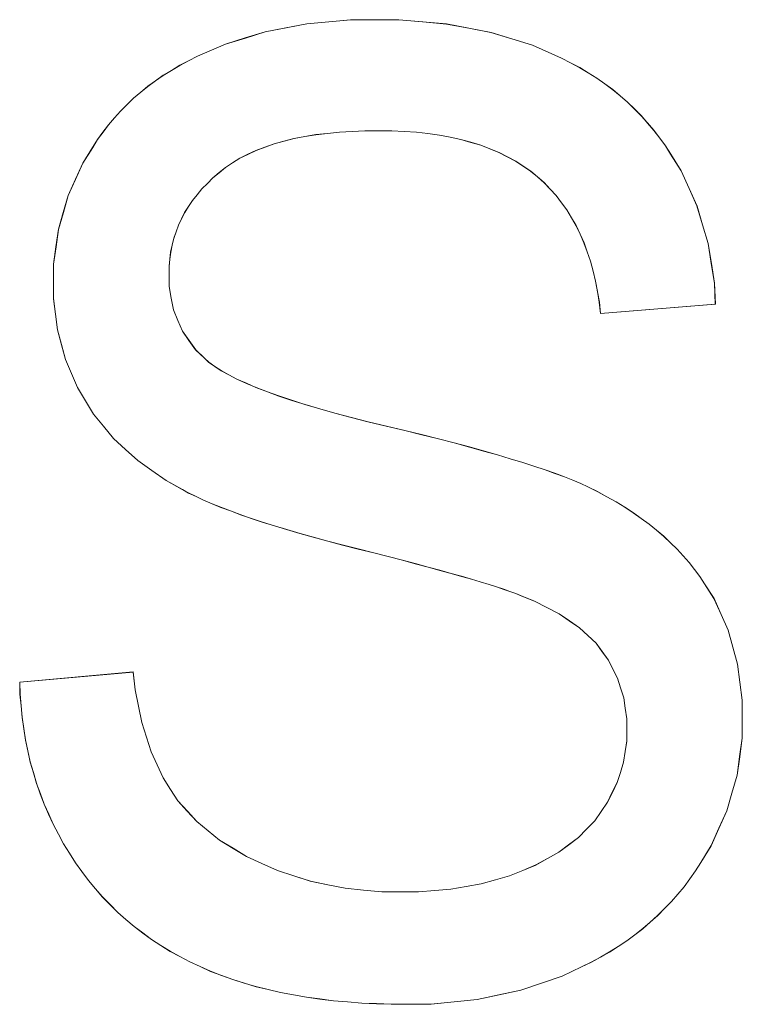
# Model space of a CAD drawing. Extents: x 229 to 926, y 37 to 878.
# Tile 72 of 194: x 314.36 to 316.26, y 809.52 to 812.11. Entities that reach past the tile are written whole.
import ezdxf

# ---------------------------------------------------------------- set-up
doc = ezdxf.new("R2010")
doc.units = 0
doc.layers.get('0').update_dxf_attribs({"lineweight": 13})
doc.layers.add('Beschriftung', color=7, linetype='Continuous', lineweight=25)
doc.layers.add('Beschriftung-A03ENJ5NI0', color=7, linetype='Continuous', lineweight=25)

# ---------------------------------------------------------------- blocks, each defined once
blk = doc.blocks.new('Referenz-A03ENJ5LI0', base_point=(255.7277, 65.704))
at = {"layer": 'Beschriftung', "color": 0, "lineweight": -2}
for p, q in [((315.0623, 812.0839), (315.1171, 812.0946)), ((315.1171, 812.0946), (315.1746, 812.0999)), ((315.1746, 812.0999), (315.2321, 812.1053)), ((315.2321, 812.1053), (315.2923, 812.1053)), ((315.2923, 812.1053), (315.3587, 812.1053)), ((315.3587, 812.1053), (315.421, 812.0997)), ((315.421, 812.0997), (315.4835, 812.0941)), ((315.4835, 812.0941), (315.542, 812.0829)), ((314.9557, 812.0573), (315.0077, 812.0733)), ((315.0077, 812.0733), (315.0623, 812.0839)), ((315.542, 812.0829), (315.6004, 812.0717)), ((315.6004, 812.0717), (315.6551, 812.055)), ((314.8545, 812.0199), (314.9038, 812.0413)), ((314.9038, 812.0413), (314.9557, 812.0573)), ((315.6551, 812.055), (315.7096, 812.0382)), ((315.7096, 812.0382), (315.7603, 812.0158)), ((314.8067, 811.9974), (314.8299, 812.0093)), ((314.8299, 812.0093), (314.8545, 812.0199)), ((315.7603, 812.0158), (315.7856, 812.0045)), ((314.7619, 811.9723), (314.7836, 811.9855)), ((314.7836, 811.9855), (314.8067, 811.9974)), ((315.7856, 812.0045), (315.8094, 811.992)), ((315.8094, 811.992), (315.8333, 811.9795)), ((314.7201, 811.9448), (314.7403, 811.9592)), ((314.7403, 811.9592), (314.7619, 811.9723)), ((315.8333, 811.9795), (315.8557, 811.9658)), ((315.8557, 811.9658), (315.8781, 811.9519)), ((314.6998, 811.9304), (314.7201, 811.9448)), ((315.8781, 811.9519), (315.8991, 811.9368)), ((315.8991, 811.9368), (315.92, 811.9216)), ((314.6624, 811.8991), (314.6812, 811.9148)), ((314.6812, 811.9148), (314.6998, 811.9304)), ((315.92, 811.9216), (315.9395, 811.9052)), ((314.628, 811.8655), (314.6452, 811.8823)), ((314.6452, 811.8823), (314.6624, 811.8991)), ((315.9395, 811.9052), (315.959, 811.8886)), ((315.959, 811.8886), (315.977, 811.8709)), ((314.6121, 811.8474), (314.628, 811.8655)), ((315.977, 811.8709), (315.995, 811.8531)), ((314.5821, 811.8099), (314.5963, 811.8292)), ((314.5963, 811.8292), (314.6121, 811.8474)), ((315.995, 811.8531), (316.0116, 811.834)), ((316.0116, 811.834), (316.0282, 811.8148)), ((314.5678, 811.7905), (314.5821, 811.8099)), ((315.1405, 811.8035), (315.1119, 811.7982)), ((315.1715, 811.8068), (315.1405, 811.8035)), ((315.2026, 811.8103), (315.1715, 811.8068)), ((315.236, 811.812), (315.2026, 811.8103)), ((315.2695, 811.8138), (315.236, 811.812)), ((315.3054, 811.8138), (315.2695, 811.8138)), ((315.3399, 811.8138), (315.3054, 811.8138)), ((315.3723, 811.8119), (315.3399, 811.8138)), ((315.4046, 811.81), (315.3723, 811.8119)), ((315.4349, 811.8062), (315.4046, 811.81)), ((315.4652, 811.8024), (315.4349, 811.8062)), ((315.4933, 811.7967), (315.4652, 811.8024)), ((316.0282, 811.8148), (316.0433, 811.7944)), ((314.555, 811.77), (314.5678, 811.7905)), ((315.031, 811.7793), (315.0073, 811.7708)), ((315.0572, 811.7863), (315.031, 811.7793)), ((315.0833, 811.7931), (315.0572, 811.7863)), ((315.1119, 811.7982), (315.0833, 811.7931)), ((315.5214, 811.791), (315.4933, 811.7967)), ((315.5475, 811.7834), (315.5214, 811.791)), ((315.5735, 811.7758), (315.5475, 811.7834)), ((316.0433, 811.7944), (316.0583, 811.7741)), ((314.5294, 811.7288), (314.555, 811.77)), ((314.9622, 811.7518), (314.9409, 811.7415)), ((314.9836, 811.7622), (314.9622, 811.7518)), ((315.0073, 811.7708), (314.9836, 811.7622)), ((315.5975, 811.7664), (315.5735, 811.7758)), ((315.6215, 811.7569), (315.5975, 811.7664)), ((315.6433, 811.7455), (315.6215, 811.7569)), ((316.0583, 811.7741), (316.072, 811.7523)), ((316.072, 811.7523), (316.0992, 811.7088)), ((314.5101, 811.6861), (314.5294, 811.7288)), ((314.9221, 811.7295), (314.9033, 811.7174)), ((314.9409, 811.7415), (314.9221, 811.7295)), ((315.6652, 811.7341), (315.6433, 811.7455)), ((315.6849, 811.7209), (315.6652, 811.7341)), ((314.8869, 811.7036), (314.8704, 811.6899)), ((314.9033, 811.7174), (314.8869, 811.7036)), ((315.7046, 811.7075), (315.6849, 811.7209)), ((315.7223, 811.6925), (315.7046, 811.7075)), ((316.0992, 811.7088), (316.1202, 811.6624)), ((314.4909, 811.6433), (314.5101, 811.6861)), ((314.856, 811.6754), (314.8416, 811.6609)), ((314.8704, 811.6899), (314.856, 811.6754)), ((315.74, 811.6773), (315.7223, 811.6925)), ((315.7558, 811.6603), (315.74, 811.6773)), ((314.8416, 811.6609), (314.8294, 811.6457)), ((315.7716, 811.6433), (315.7558, 811.6603)), ((316.1202, 811.6624), (316.1411, 811.6161)), ((314.478, 811.5991), (314.4909, 811.6433)), ((314.817, 811.6306), (314.8068, 811.6148)), ((314.8294, 811.6457), (314.817, 811.6306)), ((315.7855, 811.6245), (315.7716, 811.6433)), ((315.7996, 811.6057), (315.7855, 811.6245)), ((314.4652, 811.5549), (314.478, 811.5991)), ((314.7965, 811.5988), (314.7884, 811.5822)), ((314.8068, 811.6148), (314.7965, 811.5988)), ((315.8117, 811.5851), (315.7996, 811.6057)), ((316.1411, 811.6161), (316.1558, 811.5669)), ((314.7884, 811.5822), (314.7801, 811.5656)), ((315.8239, 811.5645), (315.8117, 811.5851)), ((314.4588, 811.5091), (314.4652, 811.5549)), ((314.7739, 811.5484), (314.7678, 811.5311)), ((314.7801, 811.5656), (314.7739, 811.5484)), ((315.8343, 811.5421), (315.8239, 811.5645)), ((316.1558, 811.5669), (316.1704, 811.5176)), ((314.7678, 811.5311), (314.7637, 811.513)), ((315.8446, 811.5196), (315.8343, 811.5421)), ((315.8531, 811.4954), (315.8446, 811.5196)), ((316.1704, 811.5176), (316.1788, 811.4654)), ((314.4525, 811.4632), (314.4588, 811.5091)), ((314.7596, 811.4951), (314.7575, 811.4763)), ((314.7637, 811.513), (314.7596, 811.4951)), ((315.8617, 811.4712), (315.8531, 811.4954)), ((314.7575, 811.4763), (314.7555, 811.4576)), ((315.8684, 811.4451), (315.8617, 811.4712)), ((314.4525, 811.4159), (314.4525, 811.4632)), ((314.7555, 811.4576), (314.7555, 811.4383)), ((315.875, 811.419), (315.8684, 811.4451)), ((316.1788, 811.4654), (316.1872, 811.4134)), ((314.4525, 811.3728), (314.4525, 811.4159)), ((314.7555, 811.4383), (314.7555, 811.4045)), ((315.88, 811.3912), (315.875, 811.419)), ((314.7555, 811.4045), (314.7613, 811.3738)), ((315.8848, 811.3633), (315.88, 811.3912)), ((316.1872, 811.4134), (316.1891, 811.3583)), ((314.4577, 811.3318), (314.4525, 811.3728)), ((314.7613, 811.3738), (314.7671, 811.343)), ((315.888, 811.3335), (315.8848, 811.3633)), ((314.7671, 811.343), (314.7788, 811.3153)), ((316.1891, 811.3583), (315.888, 811.3335)), ((314.4629, 811.2907), (314.4577, 811.3318)), ((314.7788, 811.3153), (314.7904, 811.2876)), ((314.4733, 811.2519), (314.4629, 811.2907)), ((314.7904, 811.2876), (314.8078, 811.2628)), ((314.8078, 811.2628), (314.8252, 811.2381)), ((314.4838, 811.2129), (314.4733, 811.2519)), ((314.8252, 811.2381), (314.8485, 811.2163)), ((314.4995, 811.176), (314.4838, 811.2129)), ((314.8485, 811.2163), (314.8599, 811.2055)), ((314.8599, 811.2055), (314.8759, 811.1945)), ((314.8759, 811.1945), (314.892, 811.1836)), ((314.892, 811.1836), (314.9126, 811.1725)), ((314.5152, 811.1392), (314.4995, 811.176)), ((314.9126, 811.1725), (314.9332, 811.1615)), ((314.9332, 811.1615), (314.9585, 811.1504)), ((314.5361, 811.1044), (314.5152, 811.1392)), ((314.9585, 811.1504), (314.9837, 811.1394)), ((314.9837, 811.1394), (315.0135, 811.1282)), ((314.557, 811.0697), (314.5361, 811.1044)), ((315.0135, 811.1282), (315.0434, 811.1171)), ((315.0434, 811.1171), (315.0777, 811.1058)), ((315.0777, 811.1058), (315.1122, 811.0946)), ((315.1122, 811.0946), (315.1513, 811.0833)), ((315.1513, 811.0833), (315.1903, 811.072)), ((314.5834, 811.0377), (314.557, 811.0697)), ((315.1903, 811.072), (315.2338, 811.0607)), ((315.2338, 811.0607), (315.2775, 811.0493)), ((314.6096, 811.0058), (314.5834, 811.0377)), ((315.2775, 811.0493), (315.3258, 811.038)), ((315.3258, 811.038), (315.374, 811.0265)), ((315.374, 811.0265), (315.4184, 811.0155)), ((314.6414, 810.9767), (314.6096, 811.0058)), ((315.4184, 811.0155), (315.4629, 811.0044)), ((315.4629, 811.0044), (315.5035, 810.9937)), ((314.6732, 810.9475), (314.6414, 810.9767)), ((315.5035, 810.9937), (315.5442, 810.9831)), ((315.5442, 810.9831), (315.581, 810.9727)), ((315.581, 810.9727), (315.6178, 810.9624)), ((315.6178, 810.9624), (315.6509, 810.9524)), ((315.6509, 810.9524), (315.6839, 810.9424)), ((314.7105, 810.9212), (314.6732, 810.9475)), ((315.6839, 810.9424), (315.7132, 810.9328)), ((315.7132, 810.9328), (315.7425, 810.9232)), ((315.7425, 810.9232), (315.7678, 810.914)), ((314.7477, 810.895), (314.7105, 810.9212)), ((315.7678, 810.914), (315.7932, 810.9047)), ((315.7932, 810.9047), (315.8149, 810.8958)), ((314.7903, 810.8715), (314.7477, 810.895)), ((314.8067, 810.8624), (314.7903, 810.8715)), ((315.8149, 810.8958), (315.8366, 810.887)), ((315.8366, 810.887), (315.8545, 810.8784)), ((315.8545, 810.8784), (315.8804, 810.8658)), ((314.8264, 810.8531), (314.8067, 810.8624)), ((314.8459, 810.8437), (314.8264, 810.8531)), ((315.8804, 810.8658), (315.9046, 810.8524)), ((315.9046, 810.8524), (315.9289, 810.839)), ((314.8685, 810.8342), (314.8459, 810.8437)), ((314.8911, 810.8247), (314.8685, 810.8342)), ((314.9169, 810.8151), (314.8911, 810.8247)), ((315.9289, 810.839), (315.9514, 810.8248)), ((315.9514, 810.8248), (315.974, 810.8105)), ((314.9426, 810.8055), (314.9169, 810.8151)), ((314.9714, 810.7957), (314.9426, 810.8055)), ((315.0003, 810.786), (314.9714, 810.7957)), ((315.974, 810.8105), (315.9949, 810.7954)), ((315.9949, 810.7954), (316.0158, 810.7803)), ((315.0322, 810.7761), (315.0003, 810.786)), ((315.0642, 810.7662), (315.0322, 810.7761)), ((316.0158, 810.7803), (316.0348, 810.7644)), ((315.0991, 810.7561), (315.0642, 810.7662)), ((315.1341, 810.7461), (315.0991, 810.7561)), ((315.1723, 810.7359), (315.1341, 810.7461)), ((316.0348, 810.7644), (316.054, 810.7485)), ((316.054, 810.7485), (316.0715, 810.7317)), ((315.2103, 810.7257), (315.1723, 810.7359)), ((315.2515, 810.7153), (315.2103, 810.7257)), ((316.0715, 810.7317), (316.0889, 810.7149)), ((315.2927, 810.705), (315.2515, 810.7153)), ((315.3303, 810.6953), (315.2927, 810.705)), ((315.3678, 810.6856), (315.3303, 810.6953)), ((316.0889, 810.7149), (316.1048, 810.6974)), ((316.1048, 810.6974), (316.1204, 810.6798)), ((315.4018, 810.6767), (315.3678, 810.6856)), ((315.4357, 810.6677), (315.4018, 810.6767)), ((315.466, 810.6593), (315.4357, 810.6677)), ((316.1204, 810.6798), (316.1346, 810.6613)), ((315.4962, 810.6511), (315.466, 810.6593)), ((315.5228, 810.6435), (315.4962, 810.6511)), ((315.5495, 810.6358), (315.5228, 810.6435)), ((316.1346, 810.6613), (316.1486, 810.6428)), ((316.1486, 810.6428), (316.161, 810.6236)), ((315.5723, 810.6289), (315.5495, 810.6358)), ((315.5954, 810.6219), (315.5723, 810.6289)), ((315.6147, 810.6156), (315.5954, 810.6219)), ((315.634, 810.6093), (315.6147, 810.6156)), ((316.161, 810.6236), (316.1858, 810.585)), ((315.6497, 810.6037), (315.634, 810.6093)), ((315.6654, 810.5982), (315.6497, 810.6037)), ((315.6775, 810.5932), (315.6654, 810.5982)), ((315.7149, 810.5783), (315.6775, 810.5932)), ((315.7472, 810.5616), (315.7149, 810.5783)), ((315.7793, 810.5449), (315.7472, 810.5616)), ((316.1858, 810.585), (316.2043, 810.5434)), ((315.8061, 810.5266), (315.7793, 810.5449)), ((316.2043, 810.5434), (316.2229, 810.502)), ((315.833, 810.5081), (315.8061, 810.5266)), ((315.8545, 810.4878), (315.833, 810.5081)), ((315.8761, 810.4677), (315.8545, 810.4878)), ((316.2229, 810.502), (316.2352, 810.4575)), ((315.8922, 810.4457), (315.8761, 810.4677)), ((316.2352, 810.4575), (316.2476, 810.413)), ((315.9083, 810.4237), (315.8922, 810.4457)), ((315.9206, 810.3999), (315.9083, 810.4237)), ((316.2476, 810.413), (316.2537, 810.3657)), ((314.3635, 810.3656), (314.6611, 810.3922)), ((314.6611, 810.3922), (314.6664, 810.3453)), ((315.9326, 810.3761), (315.9206, 810.3999)), ((314.3643, 810.3343), (314.3635, 810.3656)), ((315.9407, 810.3504), (315.9326, 810.3761)), ((316.2537, 810.3657), (316.2599, 810.3184)), ((314.367, 810.3037), (314.3643, 810.3343)), ((314.6664, 810.3453), (314.6752, 810.3026)), ((315.9488, 810.3247), (315.9407, 810.3504)), ((314.3696, 810.2732), (314.367, 810.3037)), ((314.6752, 810.3026), (314.684, 810.2597)), ((315.9528, 810.2971), (315.9488, 810.3247)), ((316.2599, 810.3184), (316.2599, 810.268)), ((315.9569, 810.2695), (315.9528, 810.2971)), ((314.3741, 810.2435), (314.3696, 810.2732)), ((314.684, 810.2597), (314.6962, 810.2213)), ((315.9569, 810.2401), (315.9569, 810.2695)), ((316.2599, 810.268), (316.2599, 810.2182)), ((314.3786, 810.2137), (314.3741, 810.2435)), ((315.9569, 810.2111), (315.9569, 810.2401)), ((314.385, 810.1848), (314.3786, 810.2137)), ((314.6962, 810.2213), (314.7086, 810.1828)), ((315.9527, 810.1832), (315.9569, 810.2111)), ((316.2599, 810.2182), (316.2531, 810.1698)), ((314.3913, 810.1559), (314.385, 810.1848)), ((314.7086, 810.1828), (314.7244, 810.1483)), ((315.9484, 810.1553), (315.9527, 810.1832)), ((314.3994, 810.1278), (314.3913, 810.1559)), ((314.7244, 810.1483), (314.7401, 810.1141)), ((315.94, 810.1286), (315.9484, 810.1553)), ((316.2531, 810.1698), (316.2463, 810.1213)), ((314.4076, 810.0998), (314.3994, 810.1278)), ((315.9315, 810.1017), (315.94, 810.1286)), ((316.2463, 810.1213), (316.2327, 810.0743)), ((314.4176, 810.0725), (314.4076, 810.0998)), ((314.7401, 810.1141), (314.7595, 810.0839)), ((315.9189, 810.0761), (315.9315, 810.1017)), ((314.4277, 810.0453), (314.4176, 810.0725)), ((314.7595, 810.0839), (314.7788, 810.0539)), ((315.9062, 810.0504), (315.9189, 810.0761)), ((316.2327, 810.0743), (316.2191, 810.0273)), ((314.4395, 810.0188), (314.4277, 810.0453)), ((314.7788, 810.0539), (314.8035, 810.0266)), ((315.8894, 810.0259), (315.9062, 810.0504)), ((314.4514, 809.9923), (314.4395, 810.0188)), ((314.8035, 810.0266), (314.8281, 809.9994)), ((315.8726, 810.0013), (315.8894, 810.0259)), ((316.2191, 810.0273), (316.1987, 809.9817)), ((314.465, 809.9666), (314.4514, 809.9923)), ((314.8281, 809.9994), (314.8581, 809.9751)), ((315.8513, 809.9793), (315.8726, 810.0013)), ((314.4787, 809.941), (314.465, 809.9666)), ((314.8581, 809.9751), (314.888, 809.9506)), ((315.8299, 809.9574), (315.8513, 809.9793)), ((316.1987, 809.9817), (316.1783, 809.9362)), ((314.4943, 809.9161), (314.4787, 809.941)), ((314.888, 809.9506), (314.9234, 809.9292)), ((315.8043, 809.9381), (315.8299, 809.9574)), ((314.5098, 809.8913), (314.4943, 809.9161)), ((314.9234, 809.9292), (314.9586, 809.9077)), ((315.7484, 809.9021), (315.7785, 809.9188)), ((315.7785, 809.9188), (315.8043, 809.9381)), ((316.1783, 809.9362), (316.151, 809.8921)), ((314.5269, 809.8681), (314.5098, 809.8913)), ((314.9586, 809.9077), (314.9993, 809.8892)), ((314.9993, 809.8892), (315.0399, 809.8706)), ((315.7183, 809.8854), (315.7484, 809.9021)), ((316.151, 809.8921), (316.1374, 809.87)), ((314.544, 809.8448), (314.5269, 809.8681)), ((315.0399, 809.8706), (315.0832, 809.8567)), ((315.6492, 809.8572), (315.6837, 809.8712)), ((315.6837, 809.8712), (315.7183, 809.8854)), ((316.1374, 809.87), (316.1223, 809.8492)), ((314.5624, 809.823), (314.544, 809.8448)), ((315.0832, 809.8567), (315.1263, 809.8427)), ((315.1263, 809.8427), (315.1721, 809.8335)), ((315.5747, 809.8361), (315.612, 809.8466)), ((315.612, 809.8466), (315.6492, 809.8572)), ((316.1223, 809.8492), (316.1072, 809.8283)), ((314.5809, 809.8013), (314.5624, 809.823)), ((315.1721, 809.8335), (315.2177, 809.8242)), ((315.2177, 809.8242), (315.266, 809.8195)), ((315.266, 809.8195), (315.3142, 809.815)), ((315.3142, 809.815), (315.3651, 809.815)), ((315.3651, 809.815), (315.4102, 809.815)), ((315.4102, 809.815), (315.4527, 809.8184)), ((315.4527, 809.8184), (315.4952, 809.822)), ((315.4952, 809.822), (315.535, 809.829)), ((315.535, 809.829), (315.5747, 809.8361)), ((316.1072, 809.8283), (316.0907, 809.8088)), ((314.6008, 809.7811), (314.5809, 809.8013)), ((316.0741, 809.7892), (316.0561, 809.7708)), ((316.0907, 809.8088), (316.0741, 809.7892)), ((314.6207, 809.7609), (314.6008, 809.7811)), ((314.6422, 809.7424), (314.6207, 809.7609)), ((316.0561, 809.7708), (316.0379, 809.7524)), ((314.6637, 809.7238), (314.6422, 809.7424)), ((316.0184, 809.7353), (315.9989, 809.7181)), ((316.0379, 809.7524), (316.0184, 809.7353)), ((314.6866, 809.7068), (314.6637, 809.7238)), ((315.9989, 809.7181), (315.9778, 809.7022)), ((314.7094, 809.6897), (314.6866, 809.7068)), ((314.7338, 809.6742), (314.7094, 809.6897)), ((315.9567, 809.6862), (315.9343, 809.6715)), ((315.9778, 809.7022), (315.9567, 809.6862)), ((314.7581, 809.6587), (314.7338, 809.6742)), ((314.784, 809.6447), (314.7581, 809.6587)), ((315.9117, 809.6568), (315.8878, 809.6433)), ((315.9343, 809.6715), (315.9117, 809.6568)), ((314.8098, 809.6308), (314.784, 809.6447)), ((314.8372, 809.6185), (314.8098, 809.6308)), ((315.8638, 809.6298), (315.8382, 809.6176)), ((315.8878, 809.6433), (315.8638, 809.6298)), ((314.8646, 809.6061), (314.8372, 809.6185)), ((314.8935, 809.5953), (314.8646, 809.6061)), ((315.8382, 809.6176), (315.7872, 809.5931)), ((314.9225, 809.5844), (314.8935, 809.5953)), ((314.953, 809.5752), (314.9225, 809.5844)), ((315.7872, 809.5931), (315.7331, 809.5747)), ((314.9837, 809.5659), (314.953, 809.5752)), ((315.0159, 809.5582), (314.9837, 809.5659)), ((315.0481, 809.5504), (315.0159, 809.5582)), ((315.6789, 809.5563), (315.6215, 809.544)), ((315.7331, 809.5747), (315.6789, 809.5563)), ((315.082, 809.5443), (315.0481, 809.5504)), ((315.1159, 809.5381), (315.082, 809.5443)), ((315.1514, 809.5335), (315.1159, 809.5381)), ((315.1869, 809.5288), (315.1514, 809.5335)), ((315.224, 809.5258), (315.1869, 809.5288)), ((315.5641, 809.5318), (315.5035, 809.5257)), ((315.6215, 809.544), (315.5641, 809.5318)), ((315.2611, 809.5227), (315.224, 809.5258)), ((315.2999, 809.5211), (315.2611, 809.5227)), ((315.3388, 809.5196), (315.2999, 809.5211)), ((315.3792, 809.5196), (315.3388, 809.5196)), ((315.443, 809.5196), (315.3792, 809.5196)), ((315.5035, 809.5257), (315.443, 809.5196))]:
    blk.add_line(p, q, dxfattribs=at)
blk = doc.blocks.new('Referenz-A03ENJ62I0', base_point=(255.7277, 65.7055))
at = {"layer": 'Beschriftung-A03ENJ5NI0', "color": 0, "lineweight": -2}
for p, q in [((315.0625, 812.0838), (315.1173, 812.0944)), ((315.1173, 812.0944), (315.1748, 812.0998)), ((315.1748, 812.0998), (315.2322, 812.1051)), ((315.2322, 812.1051), (315.2925, 812.1051)), ((315.2925, 812.1051), (315.3588, 812.1051)), ((315.3588, 812.1051), (315.4212, 812.0995)), ((315.4212, 812.0995), (315.4836, 812.0939)), ((315.4836, 812.0939), (315.5422, 812.0827)), ((314.9559, 812.0572), (315.0078, 812.0731)), ((315.0078, 812.0731), (315.0625, 812.0838)), ((315.5422, 812.0827), (315.6006, 812.0716)), ((315.6006, 812.0716), (315.6552, 812.0548)), ((314.8546, 812.0197), (314.9039, 812.0412)), ((314.9039, 812.0412), (314.9559, 812.0572)), ((315.6552, 812.0548), (315.7097, 812.038)), ((315.7097, 812.038), (315.7604, 812.0156)), ((314.8069, 811.9972), (314.83, 812.0091)), ((314.83, 812.0091), (314.8546, 812.0197)), ((315.7604, 812.0156), (315.7858, 812.0044)), ((314.7621, 811.9721), (314.7837, 811.9853)), ((314.7837, 811.9853), (314.8069, 811.9972)), ((315.7858, 812.0044), (315.8096, 811.9918)), ((315.8096, 811.9918), (315.8335, 811.9793)), ((314.7202, 811.9446), (314.7404, 811.959)), ((314.7404, 811.959), (314.7621, 811.9721)), ((315.8335, 811.9793), (315.8558, 811.9656)), ((315.8558, 811.9656), (315.8783, 811.9517)), ((314.6999, 811.9302), (314.7202, 811.9446)), ((315.8783, 811.9517), (315.8993, 811.9366)), ((315.8993, 811.9366), (315.9202, 811.9214)), ((314.6626, 811.8989), (314.6813, 811.9146)), ((314.6813, 811.9146), (314.6999, 811.9302)), ((315.9202, 811.9214), (315.9397, 811.905)), ((314.6281, 811.8653), (314.6453, 811.8822)), ((314.6453, 811.8822), (314.6626, 811.8989)), ((315.9397, 811.905), (315.9592, 811.8885)), ((315.9592, 811.8885), (315.9772, 811.8707)), ((314.6123, 811.8472), (314.6281, 811.8653)), ((315.9772, 811.8707), (315.9952, 811.8529)), ((314.5823, 811.8097), (314.5965, 811.8291)), ((314.5965, 811.8291), (314.6123, 811.8472)), ((315.9952, 811.8529), (316.0117, 811.8338)), ((316.0117, 811.8338), (316.0283, 811.8147)), ((314.568, 811.7903), (314.5823, 811.8097)), ((315.1407, 811.8033), (315.1121, 811.7981)), ((315.1717, 811.8067), (315.1407, 811.8033)), ((315.2028, 811.8101), (315.1717, 811.8067)), ((315.2361, 811.8119), (315.2028, 811.8101)), ((315.2696, 811.8136), (315.2361, 811.8119)), ((315.3055, 811.8136), (315.2696, 811.8136)), ((315.34, 811.8136), (315.3055, 811.8136)), ((315.3724, 811.8117), (315.34, 811.8136)), ((315.4047, 811.8098), (315.3724, 811.8117)), ((315.4351, 811.806), (315.4047, 811.8098)), ((315.4653, 811.8022), (315.4351, 811.806)), ((315.4935, 811.7965), (315.4653, 811.8022)), ((316.0283, 811.8147), (316.0434, 811.7942)), ((314.5551, 811.7698), (314.568, 811.7903)), ((315.0312, 811.7791), (315.0074, 811.7706)), ((315.0573, 811.7861), (315.0312, 811.7791)), ((315.0835, 811.7929), (315.0573, 811.7861)), ((315.1121, 811.7981), (315.0835, 811.7929)), ((315.5216, 811.7909), (315.4935, 811.7965)), ((315.5477, 811.7832), (315.5216, 811.7909)), ((315.5737, 811.7757), (315.5477, 811.7832)), ((316.0434, 811.7942), (316.0585, 811.7739)), ((314.5295, 811.7286), (314.5551, 811.7698)), ((314.9624, 811.7516), (314.9411, 811.7413)), ((314.9838, 811.762), (314.9624, 811.7516)), ((315.0074, 811.7706), (314.9838, 811.762)), ((315.5976, 811.7662), (315.5737, 811.7757)), ((315.6216, 811.7567), (315.5976, 811.7662)), ((315.6435, 811.7453), (315.6216, 811.7567)), ((316.0585, 811.7739), (316.0721, 811.7522)), ((316.0721, 811.7522), (316.0994, 811.7086)), ((314.5103, 811.6859), (314.5295, 811.7286)), ((314.9223, 811.7293), (314.9034, 811.7172)), ((314.9411, 811.7413), (314.9223, 811.7293)), ((315.6653, 811.7339), (315.6435, 811.7453)), ((315.6851, 811.7207), (315.6653, 811.7339)), ((314.887, 811.7035), (314.8706, 811.6897)), ((314.9034, 811.7172), (314.887, 811.7035)), ((315.7048, 811.7074), (315.6851, 811.7207)), ((315.7225, 811.6923), (315.7048, 811.7074)), ((316.0994, 811.7086), (316.1204, 811.6623)), ((314.4911, 811.6432), (314.5103, 811.6859)), ((314.8562, 811.6753), (314.8418, 811.6607)), ((314.8706, 811.6897), (314.8562, 811.6753)), ((315.7401, 811.6771), (315.7225, 811.6923)), ((315.7559, 811.6601), (315.7401, 811.6771)), ((314.8418, 811.6607), (314.8296, 811.6455)), ((315.7717, 811.6432), (315.7559, 811.6601)), ((316.1204, 811.6623), (316.1413, 811.6159)), ((314.4782, 811.599), (314.4911, 811.6432)), ((314.8172, 811.6305), (314.807, 811.6146)), ((314.8296, 811.6455), (314.8172, 811.6305)), ((315.7857, 811.6244), (315.7717, 811.6432)), ((315.7997, 811.6055), (315.7857, 811.6244)), ((314.4654, 811.5547), (314.4782, 811.599)), ((314.7967, 811.5987), (314.7885, 811.5821)), ((314.807, 811.6146), (314.7967, 811.5987)), ((315.8119, 811.5849), (315.7997, 811.6055)), ((316.1413, 811.6159), (316.1559, 811.5667)), ((314.7885, 811.5821), (314.7803, 811.5655)), ((315.824, 811.5643), (315.8119, 811.5849)), ((314.459, 811.5089), (314.4654, 811.5547)), ((314.7741, 811.5482), (314.768, 811.5309)), ((314.7803, 811.5655), (314.7741, 811.5482)), ((315.8345, 811.5419), (315.824, 811.5643)), ((316.1559, 811.5667), (316.1706, 811.5174)), ((314.768, 811.5309), (314.7639, 811.5128)), ((315.8447, 811.5194), (315.8345, 811.5419)), ((315.8533, 811.4952), (315.8447, 811.5194)), ((314.4526, 811.463), (314.459, 811.5089)), ((314.7598, 811.4949), (314.7577, 811.4762)), ((314.7639, 811.5128), (314.7598, 811.4949)), ((315.8618, 811.471), (315.8533, 811.4952)), ((316.1706, 811.5174), (316.1789, 811.4652)), ((314.7577, 811.4762), (314.7557, 811.4574)), ((315.8685, 811.4449), (315.8618, 811.471)), ((314.4526, 811.4157), (314.4526, 811.463)), ((314.7557, 811.4574), (314.7557, 811.4381)), ((315.8752, 811.4188), (315.8685, 811.4449)), ((316.1789, 811.4652), (316.1873, 811.4132)), ((314.4526, 811.3726), (314.4526, 811.4157)), ((314.7557, 811.4381), (314.7557, 811.4043)), ((315.8801, 811.391), (315.8752, 811.4188)), ((314.7557, 811.4043), (314.7614, 811.3736)), ((315.885, 811.3631), (315.8801, 811.391)), ((316.1873, 811.4132), (316.1893, 811.3581)), ((314.4579, 811.3316), (314.4526, 811.3726)), ((314.7614, 811.3736), (314.7673, 811.3429)), ((315.8881, 811.3333), (315.885, 811.3631)), ((314.7673, 811.3429), (314.7789, 811.3151)), ((316.1893, 811.3581), (315.8881, 811.3333)), ((314.463, 811.2906), (314.4579, 811.3316)), ((314.7789, 811.3151), (314.7906, 811.2874)), ((314.4735, 811.2517), (314.463, 811.2906)), ((314.7906, 811.2874), (314.808, 811.2627)), ((314.808, 811.2627), (314.8254, 811.2379)), ((314.4839, 811.2127), (314.4735, 811.2517)), ((314.8254, 811.2379), (314.8486, 811.2162)), ((314.4997, 811.1759), (314.4839, 811.2127)), ((314.8486, 811.2162), (314.8601, 811.2053)), ((314.8601, 811.2053), (314.8761, 811.1943)), ((314.8761, 811.1943), (314.8921, 811.1834)), ((314.8921, 811.1834), (314.9128, 811.1723)), ((314.5153, 811.1391), (314.4997, 811.1759)), ((314.9128, 811.1723), (314.9334, 811.1613)), ((314.9334, 811.1613), (314.9586, 811.1502)), ((314.5363, 811.1042), (314.5153, 811.1391)), ((314.9586, 811.1502), (314.9838, 811.1392)), ((314.9838, 811.1392), (315.0137, 811.128)), ((314.5571, 811.0695), (314.5363, 811.1042)), ((315.0137, 811.128), (315.0435, 811.1169)), ((315.0435, 811.1169), (315.0779, 811.1056)), ((315.0779, 811.1056), (315.1124, 811.0944)), ((315.1124, 811.0944), (315.1514, 811.0832)), ((315.1514, 811.0832), (315.1904, 811.0719)), ((314.5836, 811.0375), (314.5571, 811.0695)), ((315.1904, 811.0719), (315.234, 811.0605)), ((315.234, 811.0605), (315.2777, 811.0492)), ((314.6098, 811.0056), (314.5836, 811.0375)), ((315.2777, 811.0492), (315.326, 811.0378)), ((315.326, 811.0378), (315.3742, 811.0263)), ((315.3742, 811.0263), (315.4186, 811.0153)), ((314.6416, 810.9765), (314.6098, 811.0056)), ((315.4186, 811.0153), (315.463, 811.0042)), ((315.463, 811.0042), (315.5037, 810.9936)), ((314.6734, 810.9474), (314.6416, 810.9765)), ((315.5037, 810.9936), (315.5444, 810.9829)), ((315.5444, 810.9829), (315.5811, 810.9725)), ((315.5811, 810.9725), (315.618, 810.9622)), ((315.618, 810.9622), (315.6511, 810.9522)), ((315.6511, 810.9522), (315.6841, 810.9422)), ((314.7106, 810.921), (314.6734, 810.9474)), ((315.6841, 810.9422), (315.7133, 810.9326)), ((315.7133, 810.9326), (315.7426, 810.9231)), ((315.7426, 810.9231), (315.768, 810.9138)), ((314.7479, 810.8948), (314.7106, 810.921)), ((315.768, 810.9138), (315.7934, 810.9046)), ((315.7934, 810.9046), (315.8151, 810.8957)), ((314.7905, 810.8714), (314.7479, 810.8948)), ((314.8069, 810.8622), (314.7905, 810.8714)), ((315.8151, 810.8957), (315.8367, 810.8868)), ((315.8367, 810.8868), (315.8546, 810.8783)), ((315.8546, 810.8783), (315.8805, 810.8656)), ((314.8265, 810.8529), (314.8069, 810.8622)), ((314.8461, 810.8435), (314.8265, 810.8529)), ((315.8805, 810.8656), (315.9048, 810.8523)), ((315.9048, 810.8523), (315.929, 810.8388)), ((314.8686, 810.834), (314.8461, 810.8435)), ((314.8913, 810.8245), (314.8686, 810.834)), ((314.917, 810.815), (314.8913, 810.8245)), ((315.929, 810.8388), (315.9516, 810.8246)), ((315.9516, 810.8246), (315.9742, 810.8103)), ((314.9428, 810.8053), (314.917, 810.815)), ((314.9716, 810.7956), (314.9428, 810.8053)), ((315.0004, 810.7858), (314.9716, 810.7956)), ((315.9742, 810.8103), (315.995, 810.7952)), ((315.995, 810.7952), (316.0159, 810.7801)), ((315.0323, 810.776), (315.0004, 810.7858)), ((315.0643, 810.766), (315.0323, 810.776)), ((316.0159, 810.7801), (316.035, 810.7642)), ((315.0993, 810.7559), (315.0643, 810.766)), ((315.1343, 810.7459), (315.0993, 810.7559)), ((315.1724, 810.7357), (315.1343, 810.7459)), ((316.035, 810.7642), (316.0542, 810.7483)), ((316.0542, 810.7483), (316.0716, 810.7315)), ((315.2105, 810.7255), (315.1724, 810.7357)), ((315.2517, 810.7151), (315.2105, 810.7255)), ((316.0716, 810.7315), (316.0891, 810.7147)), ((315.2929, 810.7048), (315.2517, 810.7151)), ((315.3305, 810.6951), (315.2929, 810.7048)), ((315.368, 810.6855), (315.3305, 810.6951)), ((316.0891, 810.7147), (316.1049, 810.6972)), ((316.1049, 810.6972), (316.1206, 810.6796)), ((315.4019, 810.6765), (315.368, 810.6855)), ((315.4358, 810.6675), (315.4019, 810.6765)), ((315.4661, 810.6591), (315.4358, 810.6675)), ((316.1206, 810.6796), (316.1348, 810.6611)), ((315.4964, 810.6509), (315.4661, 810.6591)), ((315.5229, 810.6433), (315.4964, 810.6509)), ((315.5496, 810.6356), (315.5229, 810.6433)), ((316.1348, 810.6611), (316.1487, 810.6426)), ((316.1487, 810.6426), (316.1611, 810.6234)), ((315.5725, 810.6287), (315.5496, 810.6356)), ((315.5955, 810.6217), (315.5725, 810.6287)), ((315.6149, 810.6154), (315.5955, 810.6217)), ((315.6341, 810.6092), (315.6149, 810.6154)), ((316.1611, 810.6234), (316.1859, 810.5848)), ((315.6499, 810.6035), (315.6341, 810.6092)), ((315.6655, 810.598), (315.6499, 810.6035)), ((315.6776, 810.593), (315.6655, 810.598)), ((315.7151, 810.5782), (315.6776, 810.593)), ((315.7473, 810.5614), (315.7151, 810.5782)), ((315.7795, 810.5448), (315.7473, 810.5614)), ((316.1859, 810.5848), (316.2045, 810.5432)), ((315.8063, 810.5264), (315.7795, 810.5448)), ((316.2045, 810.5432), (316.223, 810.5018)), ((315.8332, 810.5079), (315.8063, 810.5264)), ((315.8547, 810.4876), (315.8332, 810.5079)), ((315.8762, 810.4675), (315.8547, 810.4876)), ((316.223, 810.5018), (316.2353, 810.4574)), ((315.8923, 810.4455), (315.8762, 810.4675)), ((316.2353, 810.4574), (316.2477, 810.4129)), ((315.9085, 810.4235), (315.8923, 810.4455)), ((315.9207, 810.3997), (315.9085, 810.4235)), ((316.2477, 810.4129), (316.2539, 810.3655)), ((314.3637, 810.3654), (314.6613, 810.3921)), ((314.6613, 810.3921), (314.6666, 810.3451)), ((315.9327, 810.3759), (315.9207, 810.3997)), ((314.3645, 810.3341), (314.3637, 810.3654)), ((315.9408, 810.3502), (315.9327, 810.3759)), ((316.2539, 810.3655), (316.2601, 810.3182)), ((314.3672, 810.3036), (314.3645, 810.3341)), ((314.6666, 810.3451), (314.6753, 810.3024)), ((315.9489, 810.3245), (315.9408, 810.3502)), ((314.3697, 810.273), (314.3672, 810.3036)), ((314.6753, 810.3024), (314.6841, 810.2595)), ((315.953, 810.297), (315.9489, 810.3245)), ((316.2601, 810.3182), (316.2601, 810.2678)), ((315.957, 810.2693), (315.953, 810.297)), ((314.3743, 810.2433), (314.3697, 810.273)), ((314.6841, 810.2595), (314.6964, 810.2211)), ((315.957, 810.24), (315.957, 810.2693)), ((316.2601, 810.2678), (316.2601, 810.218)), ((314.3788, 810.2135), (314.3743, 810.2433)), ((315.957, 810.2109), (315.957, 810.24)), ((314.3851, 810.1847), (314.3788, 810.2135)), ((314.6964, 810.2211), (314.7087, 810.1826)), ((315.9528, 810.183), (315.957, 810.2109)), ((316.2601, 810.218), (316.2533, 810.1696)), ((314.3914, 810.1557), (314.3851, 810.1847)), ((314.7087, 810.1826), (314.7245, 810.1482)), ((315.9485, 810.1551), (315.9528, 810.183)), ((314.3996, 810.1277), (314.3914, 810.1557)), ((314.7245, 810.1482), (314.7403, 810.1139)), ((315.9401, 810.1284), (315.9485, 810.1551)), ((316.2533, 810.1696), (316.2465, 810.1211)), ((314.4078, 810.0996), (314.3996, 810.1277)), ((315.9317, 810.1015), (315.9401, 810.1284)), ((314.4178, 810.0724), (314.4078, 810.0996)), ((314.7403, 810.1139), (314.7596, 810.0838)), ((315.9191, 810.0759), (315.9317, 810.1015)), ((316.2465, 810.1211), (316.2329, 810.0741)), ((314.4279, 810.0451), (314.4178, 810.0724)), ((314.7596, 810.0838), (314.7789, 810.0537)), ((315.9064, 810.0502), (315.9191, 810.0759)), ((316.2329, 810.0741), (316.2193, 810.0271)), ((314.4396, 810.0186), (314.4279, 810.0451)), ((314.7789, 810.0537), (314.8036, 810.0264)), ((315.8895, 810.0257), (315.9064, 810.0502)), ((314.4515, 809.9922), (314.4396, 810.0186)), ((314.8036, 810.0264), (314.8282, 809.9992)), ((315.8727, 810.0011), (315.8895, 810.0257)), ((316.2193, 810.0271), (316.1988, 809.9815)), ((314.4652, 809.9665), (314.4515, 809.9922)), ((314.8282, 809.9992), (314.8583, 809.9749)), ((315.8514, 809.9792), (315.8727, 810.0011)), ((314.4789, 809.9408), (314.4652, 809.9665)), ((314.8583, 809.9749), (314.8882, 809.9505)), ((315.8301, 809.9572), (315.8514, 809.9792)), ((316.1988, 809.9815), (316.1785, 809.936)), ((314.4944, 809.9159), (314.4789, 809.9408)), ((314.8882, 809.9505), (314.9235, 809.929)), ((315.8044, 809.938), (315.8301, 809.9572)), ((314.51, 809.8911), (314.4944, 809.9159)), ((314.9235, 809.929), (314.9588, 809.9076)), ((315.7485, 809.9019), (315.7787, 809.9186)), ((315.7787, 809.9186), (315.8044, 809.938)), ((316.1785, 809.936), (316.1512, 809.8919)), ((314.527, 809.8679), (314.51, 809.8911)), ((314.9588, 809.9076), (314.9994, 809.889)), ((314.9994, 809.889), (315.04, 809.8705)), ((315.7184, 809.8852), (315.7485, 809.9019)), ((316.1512, 809.8919), (316.1376, 809.8698)), ((314.5441, 809.8446), (314.527, 809.8679)), ((315.04, 809.8705), (315.0833, 809.8565)), ((315.6493, 809.857), (315.6839, 809.8711)), ((315.6839, 809.8711), (315.7184, 809.8852)), ((316.1376, 809.8698), (316.1225, 809.849)), ((314.5626, 809.8228), (314.5441, 809.8446)), ((315.0833, 809.8565), (315.1265, 809.8426)), ((315.1265, 809.8426), (315.1722, 809.8333)), ((315.5749, 809.8359), (315.6121, 809.8465)), ((315.6121, 809.8465), (315.6493, 809.857)), ((316.1225, 809.849), (316.1074, 809.8282)), ((314.5811, 809.8011), (314.5626, 809.8228)), ((315.1722, 809.8333), (315.2179, 809.824)), ((315.2179, 809.824), (315.2662, 809.8194)), ((315.2662, 809.8194), (315.3144, 809.8148)), ((315.3144, 809.8148), (315.3652, 809.8148)), ((315.3652, 809.8148), (315.4103, 809.8148)), ((315.4103, 809.8148), (315.4528, 809.8182)), ((315.4528, 809.8182), (315.4954, 809.8218)), ((315.4954, 809.8218), (315.5352, 809.8288)), ((315.5352, 809.8288), (315.5749, 809.8359)), ((316.1074, 809.8282), (316.0909, 809.8086)), ((314.6009, 809.7809), (314.5811, 809.8011)), ((316.0743, 809.789), (316.0562, 809.7706)), ((316.0909, 809.8086), (316.0743, 809.789)), ((314.6209, 809.7608), (314.6009, 809.7809)), ((314.6423, 809.7422), (314.6209, 809.7608)), ((316.0562, 809.7706), (316.0381, 809.7522)), ((314.6638, 809.7237), (314.6423, 809.7422)), ((316.0185, 809.7351), (315.999, 809.7179)), ((316.0381, 809.7522), (316.0185, 809.7351)), ((314.6868, 809.7066), (314.6638, 809.7237)), ((315.999, 809.7179), (315.978, 809.702)), ((314.7096, 809.6895), (314.6868, 809.7066)), ((314.734, 809.674), (314.7096, 809.6895)), ((315.9569, 809.6861), (315.9344, 809.6713)), ((315.978, 809.702), (315.9569, 809.6861)), ((314.7583, 809.6585), (314.734, 809.674)), ((314.7842, 809.6446), (314.7583, 809.6585)), ((315.9119, 809.6566), (315.8879, 809.6432)), ((315.9344, 809.6713), (315.9119, 809.6566)), ((314.81, 809.6306), (314.7842, 809.6446)), ((314.8374, 809.6183), (314.81, 809.6306)), ((315.8879, 809.6432), (315.8639, 809.6297)), ((314.8647, 809.6059), (314.8374, 809.6183)), ((314.8937, 809.5951), (314.8647, 809.6059)), ((315.8384, 809.6174), (315.7873, 809.5929)), ((315.8639, 809.6297), (315.8384, 809.6174)), ((314.9227, 809.5843), (314.8937, 809.5951)), ((314.9532, 809.575), (314.9227, 809.5843)), ((315.7873, 809.5929), (315.7332, 809.5745)), ((314.9838, 809.5657), (314.9532, 809.575)), ((315.016, 809.558), (314.9838, 809.5657)), ((315.0482, 809.5503), (315.016, 809.558)), ((315.679, 809.5561), (315.6216, 809.5439)), ((315.7332, 809.5745), (315.679, 809.5561)), ((315.0821, 809.5442), (315.0482, 809.5503)), ((315.116, 809.5379), (315.0821, 809.5442)), ((315.1515, 809.5333), (315.116, 809.5379)), ((315.1871, 809.5287), (315.1515, 809.5333)), ((315.2242, 809.5256), (315.1871, 809.5287)), ((315.5643, 809.5316), (315.5037, 809.5255)), ((315.6216, 809.5439), (315.5643, 809.5316)), ((315.2613, 809.5225), (315.2242, 809.5256)), ((315.3001, 809.521), (315.2613, 809.5225)), ((315.3389, 809.5194), (315.3001, 809.521)), ((315.3793, 809.5194), (315.3389, 809.5194)), ((315.4431, 809.5194), (315.3793, 809.5194)), ((315.5037, 809.5255), (315.4431, 809.5194))]:
    blk.add_line(p, q, dxfattribs=at)

msp = doc.modelspace()

# ---------------------------------------------------------------- block references
at = {"color": 251, "lineweight": 13, "ltscale": 0.13, "true_color": 0x606060}
for name, p in [('Referenz-A03ENJ5LI0', (255.7277, 65.704)), ('Referenz-A03ENJ62I0', (255.7277, 65.7055))]:
    msp.add_blockref(name, p, dxfattribs=at)

doc.saveas('drawing.dxf')
